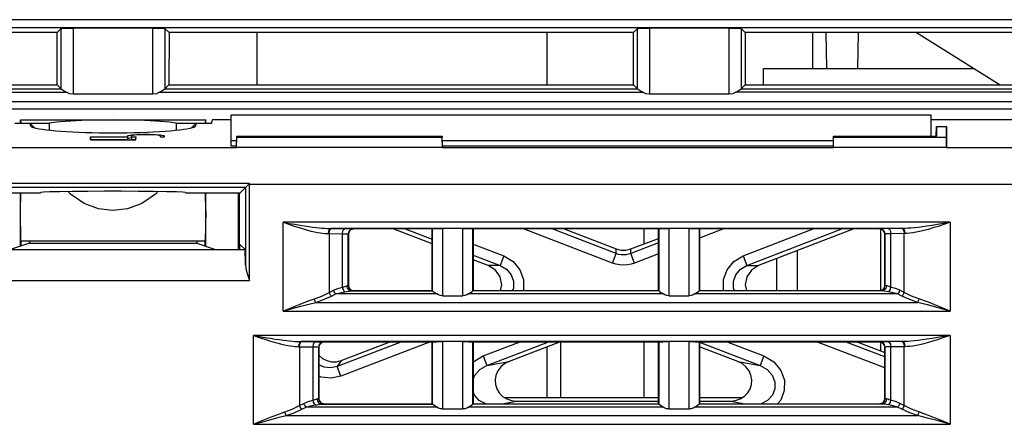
# Model space of a CAD drawing. Header units: millimetres. Extents: x 0 to 700, y 0 to 600.
# Tile 10 of 65: x 332 to 380, y 108 to 128. Entities that reach past the tile are written whole.
import ezdxf

# ---------------------------------------------------------------- set-up
doc = ezdxf.new("R2010")
doc.units = ezdxf.units.MM
doc.header["$LTSCALE"] = 39.111111
doc.layers.get('0').update_dxf_attribs({"linetype": 'CONTINUOUS'})

msp = doc.modelspace()

# ---------------------------------------------------------------- linework, layer by layer
at = {"color": 7, "linetype": 'CONTINUOUS'}
for p, q in [((387.77, 127.813), (285.539, 127.813)), ((385.215, 127.414), (288.093, 127.414)), ((333.935, 127.186), (334.115, 127.366)), ((334.115, 127.366), (334.172, 127.381)), ((334.115, 127.366), (334.115, 124.461)), ((334.172, 127.381), (334.305, 127.394)), ((334.305, 127.394), (334.496, 127.402)), ((334.496, 127.402), (334.714, 127.405)), ((338.595, 127.405), (334.714, 127.405)), ((334.714, 127.405), (334.714, 124.19)), ((338.595, 127.405), (338.813, 127.402)), ((338.595, 124.19), (338.595, 127.405)), ((338.813, 127.402), (339.003, 127.394)), ((339.003, 127.394), (339.136, 127.381)), ((339.136, 127.381), (339.193, 127.366)), ((339.373, 127.186), (339.193, 127.366)), ((339.193, 124.461), (339.193, 127.366)), ((361.935, 127.186), (362.115, 127.366)), ((362.115, 127.366), (362.172, 127.381)), ((362.115, 127.366), (362.115, 124.461)), ((362.172, 127.381), (362.305, 127.394)), ((362.305, 127.394), (362.496, 127.402)), ((362.496, 127.402), (362.714, 127.405)), ((366.595, 127.405), (362.714, 127.405)), ((362.714, 127.405), (362.714, 124.19)), ((366.595, 127.405), (366.813, 127.402)), ((366.595, 124.19), (366.595, 127.405)), ((366.813, 127.402), (367.003, 127.394)), ((367.003, 127.394), (367.136, 127.381)), ((367.136, 127.381), (367.193, 127.366)), ((367.373, 127.186), (367.193, 127.366)), ((367.193, 124.461), (367.193, 127.366)), ((333.935, 127.186), (311.373, 127.186)), ((333.938, 124.638), (333.935, 127.186)), ((339.373, 127.186), (339.37, 124.638)), ((361.935, 127.186), (339.373, 127.186)), ((343.654, 124.638), (343.654, 127.186)), ((357.754, 124.638), (357.754, 127.186)), ((361.938, 124.638), (361.935, 127.186)), ((367.373, 127.186), (367.37, 124.638)), ((384.736, 127.186), (367.373, 127.186)), ((370.654, 125.44), (370.654, 127.186)), ((371.337, 125.44), (371.307, 127.186)), ((372.849, 125.44), (372.879, 127.186)), ((375.686, 127.186), (379.764, 124.638)), ((368.254, 125.44), (378.48, 125.44)), ((368.254, 124.638), (368.254, 125.44)), ((311.181, 124.455), (334.127, 124.455)), ((311.37, 124.638), (333.938, 124.638)), ((333.938, 124.638), (334.115, 124.461)), ((334.12, 124.458), (334.115, 124.461)), ((334.127, 124.455), (334.12, 124.458)), ((334.127, 124.455), (334.185, 124.423)), ((334.185, 124.423), (334.281, 124.357)), ((339.027, 124.357), (339.123, 124.422)), ((339.123, 124.422), (339.181, 124.455)), ((339.189, 124.458), (339.181, 124.455)), ((339.181, 124.455), (362.127, 124.455)), ((339.193, 124.461), (339.189, 124.458)), ((339.37, 124.638), (339.193, 124.461)), ((339.37, 124.638), (361.938, 124.638)), ((361.938, 124.638), (362.115, 124.461)), ((362.12, 124.458), (362.115, 124.461)), ((362.127, 124.455), (362.12, 124.458)), ((362.127, 124.455), (362.185, 124.423)), ((362.185, 124.423), (362.281, 124.357)), ((367.027, 124.357), (367.123, 124.422)), ((367.123, 124.422), (367.181, 124.455)), ((367.189, 124.458), (367.181, 124.455)), ((367.181, 124.455), (384.921, 124.455)), ((367.193, 124.461), (367.189, 124.458)), ((367.37, 124.638), (367.193, 124.461)), ((367.37, 124.638), (384.739, 124.638)), ((310.913, 124.281), (334.395, 124.281)), ((334.281, 124.357), (334.395, 124.281)), ((334.542, 124.215), (334.395, 124.281)), ((334.714, 124.19), (334.542, 124.215)), ((338.595, 124.19), (334.714, 124.19)), ((338.766, 124.215), (338.595, 124.19)), ((338.913, 124.281), (338.766, 124.215)), ((338.913, 124.281), (339.027, 124.357)), ((338.913, 124.281), (362.395, 124.281)), ((362.281, 124.357), (362.395, 124.281)), ((362.542, 124.215), (362.395, 124.281)), ((362.714, 124.19), (362.542, 124.215)), ((366.595, 124.19), (362.714, 124.19)), ((366.766, 124.215), (366.595, 124.19)), ((366.913, 124.281), (366.766, 124.215)), ((366.913, 124.281), (367.027, 124.357)), ((385.12, 124.281), (366.913, 124.281)), ((285.539, 123.483), (387.77, 123.483)), ((286.999, 123.836), (386.309, 123.836)), ((376.398, 123.168), (342.398, 123.168)), ((342.398, 121.667), (342.398, 123.168)), ((376.398, 122.146), (376.398, 123.168)), ((332.628, 122.771), (331.876, 122.771)), ((332.154, 122.94), (341.154, 122.94)), ((332.154, 122.94), (332.165, 122.889)), ((332.154, 122.771), (332.154, 122.94)), ((332.165, 122.889), (332.176, 122.838)), ((332.176, 122.838), (332.186, 122.786)), ((332.186, 122.786), (333.567, 122.786)), ((332.628, 122.771), (332.861, 122.538)), ((332.646, 122.682), (332.628, 122.771)), ((332.655, 122.637), (332.646, 122.682)), ((332.669, 122.617), (332.655, 122.637)), ((332.68, 122.607), (332.669, 122.617)), ((332.733, 122.578), (332.68, 122.607)), ((332.815, 122.549), (332.733, 122.578)), ((332.926, 122.521), (332.815, 122.549)), ((333.065, 122.493), (332.926, 122.521)), ((333.228, 122.467), (333.065, 122.493)), ((333.912, 122.83), (333.567, 122.786)), ((333.567, 122.425), (333.567, 122.786)), ((334.346, 122.868), (333.912, 122.83)), ((334.854, 122.899), (334.346, 122.868)), ((335.42, 122.921), (334.854, 122.899)), ((336.027, 122.935), (335.42, 122.921)), ((336.654, 122.94), (336.027, 122.935)), ((337.281, 122.935), (336.654, 122.94)), ((337.887, 122.921), (337.281, 122.935)), ((338.454, 122.899), (337.887, 122.921)), ((338.962, 122.868), (338.454, 122.899)), ((339.396, 122.83), (338.962, 122.868)), ((339.741, 122.786), (339.396, 122.83)), ((339.741, 122.786), (341.122, 122.786)), ((339.741, 122.425), (339.741, 122.786)), ((340.243, 122.493), (340.08, 122.467)), ((340.382, 122.521), (340.243, 122.493)), ((340.493, 122.549), (340.382, 122.521)), ((340.68, 122.771), (340.447, 122.538)), ((340.575, 122.578), (340.493, 122.549)), ((340.628, 122.607), (340.575, 122.578)), ((340.639, 122.617), (340.628, 122.607)), ((340.653, 122.637), (340.639, 122.617)), ((340.68, 122.771), (340.653, 122.637)), ((341.432, 122.771), (340.68, 122.771)), ((341.133, 122.838), (341.122, 122.786)), ((341.143, 122.889), (341.133, 122.838)), ((341.154, 122.94), (341.143, 122.889)), ((341.154, 122.771), (341.154, 122.94)), ((341.445, 122.827), (341.432, 122.771)), ((341.457, 122.882), (341.445, 122.827)), ((341.47, 122.937), (341.457, 122.882)), ((342.398, 122.937), (341.47, 122.937)), ((380.919, 122.937), (376.398, 122.937)), ((376.654, 122.146), (376.662, 122.62)), ((376.662, 122.62), (376.661, 122.146)), ((376.662, 122.62), (377.146, 122.62)), ((377.155, 122.122), (377.146, 122.62)), ((377.146, 122.62), (377.147, 122.098)), ((333.418, 122.442), (333.228, 122.467)), ((333.63, 122.418), (333.418, 122.442)), ((333.865, 122.396), (333.63, 122.418)), ((334.123, 122.376), (333.865, 122.396)), ((334.398, 122.358), (334.123, 122.376)), ((334.688, 122.341), (334.398, 122.358)), ((334.992, 122.328), (334.688, 122.341)), ((335.308, 122.316), (334.992, 122.328)), ((335.637, 122.307), (335.308, 122.316)), ((335.555, 122.113), (337.355, 122.113)), ((335.555, 122.113), (335.557, 121.972)), ((335.555, 121.964), (335.555, 122.113)), ((335.975, 122.3), (335.637, 122.307)), ((336.313, 122.296), (335.975, 122.3)), ((336.654, 122.295), (336.313, 122.296)), ((336.995, 122.296), (336.654, 122.295)), ((337.333, 122.3), (336.995, 122.296)), ((337.671, 122.307), (337.333, 122.3)), ((337.355, 122.159), (337.409, 122.187)), ((337.355, 122.159), (337.357, 122.016)), ((337.355, 122.113), (337.355, 122.159)), ((337.355, 122.113), (337.357, 121.972)), ((337.402, 122.04), (337.357, 122.016)), ((337.53, 122.062), (337.402, 122.04)), ((337.409, 122.187), (337.566, 122.212)), ((337.552, 122.064), (337.53, 122.062)), ((337.553, 122.113), (337.551, 121.972)), ((337.596, 122.181), (337.553, 122.159)), ((337.553, 122.113), (337.553, 122.159)), ((337.553, 122.113), (337.753, 122.113)), ((337.566, 122.212), (337.803, 122.23)), ((337.718, 122.2), (337.596, 122.181)), ((338, 122.316), (337.671, 122.307)), ((337.903, 122.214), (337.718, 122.2)), ((337.753, 122.113), (337.751, 121.972)), ((337.753, 121.964), (337.753, 122.113)), ((337.803, 122.23), (338.1, 122.24)), ((338.134, 122.222), (337.903, 122.214)), ((338.316, 122.328), (338, 122.316)), ((338.1, 122.24), (338.408, 122.24)), ((338.374, 122.222), (338.134, 122.222)), ((338.62, 122.341), (338.316, 122.328)), ((338.605, 122.214), (338.374, 122.222)), ((338.408, 122.24), (338.705, 122.23)), ((338.79, 122.2), (338.605, 122.214)), ((338.91, 122.358), (338.62, 122.341)), ((338.705, 122.23), (338.942, 122.212)), ((338.912, 122.181), (338.79, 122.2)), ((339.185, 122.376), (338.91, 122.358)), ((338.955, 122.159), (338.912, 122.181)), ((338.942, 122.212), (339.099, 122.187)), ((338.955, 122.113), (338.955, 122.159)), ((338.955, 122.113), (339.153, 122.113)), ((339.099, 122.187), (339.153, 122.159)), ((339.153, 122.113), (339.153, 122.159)), ((339.443, 122.396), (339.185, 122.376)), ((339.678, 122.418), (339.443, 122.396)), ((339.891, 122.442), (339.678, 122.418)), ((340.08, 122.467), (339.891, 122.442)), ((342.652, 121.648), (342.661, 122.146)), ((342.652, 121.599), (342.661, 122.098)), ((342.661, 122.146), (352.647, 122.146)), ((342.661, 122.146), (342.661, 122.098)), ((342.661, 122.098), (352.647, 122.098)), ((352.656, 121.648), (352.647, 122.146)), ((352.647, 122.146), (352.647, 122.098)), ((352.656, 121.599), (352.647, 122.098)), ((371.652, 121.648), (371.661, 122.146)), ((371.652, 121.599), (371.661, 122.098)), ((371.661, 122.146), (376.661, 122.146)), ((371.661, 122.146), (371.661, 122.098)), ((371.661, 122.098), (377.147, 122.098)), ((377.156, 121.599), (377.147, 122.098)), ((377.155, 122.122), (377.156, 121.599)), ((294.63, 121.601), (342.652, 121.601)), ((335.555, 121.964), (337.753, 121.964)), ((337.357, 121.972), (335.557, 121.972)), ((337.751, 121.972), (337.551, 121.972)), ((342.657, 121.916), (342.398, 121.916)), ((342.652, 121.667), (342.398, 121.667)), ((342.652, 121.599), (342.652, 121.648)), ((352.656, 121.599), (342.652, 121.599)), ((371.657, 121.916), (352.651, 121.916)), ((371.652, 121.667), (352.656, 121.667)), ((352.656, 121.648), (352.656, 121.599)), ((352.656, 121.601), (371.652, 121.601)), ((371.652, 121.599), (371.652, 121.648)), ((377.156, 121.599), (371.652, 121.599)), ((377.156, 121.601), (381.178, 121.601)), ((343.289, 119.853), (330.019, 119.853)), ((343.089, 119.648), (330.219, 119.648)), ((343.089, 119.648), (342.804, 119.364)), ((343.185, 119.745), (343.089, 119.648)), ((343.089, 119.648), (343.089, 115.874)), ((343.248, 119.809), (343.185, 119.745)), ((343.248, 119.809), (343.289, 119.853)), ((343.248, 119.809), (381.206, 119.809)), ((343.289, 115.132), (343.289, 119.853)), ((330.469, 119.399), (333.127, 119.399)), ((332.154, 116.795), (332.154, 119.399)), ((332.154, 118.529), (332.167, 119.399)), ((333.127, 119.399), (333.155, 119.426)), ((333.155, 119.426), (333.269, 119.44)), ((333.269, 119.44), (333.575, 119.454)), ((333.575, 119.454), (334.056, 119.466)), ((334.056, 119.466), (334.685, 119.475)), ((334.589, 119.332), (334.462, 119.472)), ((335.247, 118.881), (334.589, 119.332)), ((334.685, 119.475), (335.426, 119.482)), ((335.426, 119.482), (336.237, 119.485)), ((336.237, 119.485), (337.071, 119.485)), ((337.071, 119.485), (337.882, 119.482)), ((337.882, 119.482), (338.623, 119.475)), ((338.715, 119.329), (338.054, 118.878)), ((338.623, 119.475), (339.252, 119.466)), ((338.846, 119.472), (338.715, 119.329)), ((339.252, 119.466), (339.733, 119.454)), ((339.733, 119.454), (340.04, 119.44)), ((340.04, 119.44), (340.154, 119.426)), ((340.154, 119.426), (340.181, 119.399)), ((340.181, 119.399), (342.839, 119.399)), ((341.154, 118.529), (341.141, 119.399)), ((341.154, 116.795), (341.154, 119.399)), ((342.754, 116.636), (342.754, 119.399)), ((342.804, 116.894), (342.804, 119.364)), ((342.81, 119.364), (342.81, 119.398)), ((335.945, 118.616), (335.247, 118.881)), ((338.054, 118.878), (337.352, 118.613)), ((332.176, 117.04), (332.154, 118.529)), ((336.647, 118.529), (335.945, 118.616)), ((337.352, 118.613), (336.647, 118.529)), ((341.154, 118.529), (341.132, 117.04)), ((377.334, 117.964), (344.912, 117.964)), ((344.912, 117.964), (345.214, 117.911)), ((344.912, 117.964), (345.2, 117.867)), ((344.912, 113.641), (344.912, 117.964)), ((345.2, 117.867), (345.461, 117.78)), ((345.214, 117.911), (345.489, 117.864)), ((345.461, 117.78), (345.699, 117.704)), ((345.489, 117.864), (345.738, 117.822)), ((345.699, 117.704), (345.913, 117.639)), ((345.738, 117.822), (345.963, 117.787)), ((345.963, 117.787), (346.168, 117.757)), ((346.168, 117.757), (346.352, 117.732)), ((346.352, 117.732), (346.519, 117.712)), ((346.519, 117.712), (346.67, 117.696)), ((346.67, 117.696), (346.806, 117.684)), ((375.588, 117.697), (375.422, 117.683)), ((375.772, 117.717), (375.588, 117.697)), ((375.977, 117.743), (375.772, 117.717)), ((376.202, 117.775), (375.977, 117.743)), ((376.446, 117.812), (376.202, 117.775)), ((376.713, 117.856), (376.446, 117.812)), ((376.742, 117.766), (376.488, 117.686)), ((377.007, 117.907), (376.713, 117.856)), ((377.023, 117.859), (376.742, 117.766)), ((377.334, 117.964), (377.007, 117.907)), ((377.334, 117.964), (377.023, 117.859)), ((377.334, 117.964), (377.334, 113.641)), ((345.913, 117.639), (346.108, 117.584)), ((346.108, 117.584), (346.284, 117.539)), ((346.284, 117.539), (346.443, 117.502)), ((346.443, 117.502), (346.586, 117.473)), ((346.586, 117.473), (346.715, 117.451)), ((346.715, 117.451), (346.832, 117.434)), ((346.806, 117.684), (346.928, 117.675)), ((346.832, 117.434), (346.938, 117.423)), ((346.928, 117.675), (347.039, 117.669)), ((346.938, 117.423), (347.033, 117.417)), ((347.033, 117.417), (347.122, 117.414)), ((347.039, 117.669), (347.14, 117.666)), ((347.122, 117.414), (347.137, 117.538)), ((347.122, 117.414), (347.809, 117.408)), ((347.137, 117.538), (347.177, 117.629)), ((347.14, 117.666), (347.232, 117.664)), ((347.148, 117.414), (347.164, 117.538)), ((347.148, 117.414), (347.148, 114.548)), ((347.164, 117.538), (347.205, 117.629)), ((347.177, 117.629), (347.232, 117.664)), ((347.205, 117.629), (347.26, 117.664)), ((375.014, 117.664), (347.232, 117.664)), ((347.232, 117.664), (347.921, 117.658)), ((347.809, 117.408), (347.825, 117.532)), ((347.809, 117.408), (347.921, 117.406)), ((347.809, 114.81), (347.809, 117.408)), ((347.825, 117.532), (347.865, 117.623)), ((347.865, 117.623), (347.921, 117.658)), ((347.921, 117.658), (348.09, 117.656)), ((347.921, 117.406), (348.008, 117.404)), ((348.008, 117.404), (348.064, 117.4)), ((348.064, 117.4), (348.085, 117.397)), ((348.085, 117.397), (348.119, 117.522)), ((348.085, 117.397), (348.092, 117.39)), ((348.085, 114.883), (348.085, 117.397)), ((348.09, 117.656), (348.22, 117.654)), ((348.111, 117.485), (348.092, 117.39)), ((348.092, 117.39), (348.092, 114.89)), ((348.165, 117.566), (348.111, 117.485)), ((348.119, 117.522), (348.21, 117.613)), ((348.247, 117.621), (348.165, 117.566)), ((348.21, 117.613), (348.335, 117.647)), ((348.22, 117.654), (348.304, 117.65)), ((348.342, 117.64), (348.247, 117.621)), ((348.304, 117.65), (348.335, 117.647)), ((348.335, 117.647), (348.342, 117.64)), ((352.154, 117.64), (348.342, 117.64)), ((352.154, 116.911), (350.259, 117.64)), ((350.842, 117.64), (352.154, 117.135)), ((352.154, 117.64), (352.166, 117.652)), ((352.154, 114.64), (352.154, 117.64)), ((352.166, 117.652), (352.193, 117.655)), ((352.166, 117.652), (352.166, 114.627)), ((352.193, 117.655), (352.265, 117.657)), ((352.265, 117.657), (352.375, 117.659)), ((352.375, 117.659), (352.513, 117.66)), ((352.513, 117.66), (352.666, 117.661)), ((353.642, 117.661), (352.666, 117.661)), ((352.666, 117.661), (352.666, 114.39)), ((353.642, 117.661), (353.795, 117.66)), ((353.642, 114.39), (353.642, 117.661)), ((353.795, 117.66), (353.933, 117.659)), ((353.933, 117.659), (354.043, 117.657)), ((354.043, 117.657), (354.115, 117.655)), ((354.115, 117.655), (354.142, 117.652)), ((354.154, 117.64), (354.142, 117.652)), ((354.142, 114.627), (354.142, 117.652)), ((363.154, 117.64), (354.154, 117.64)), ((354.154, 117.64), (354.154, 114.64)), ((360.916, 115.976), (356.594, 117.64)), ((361.095, 116.441), (357.982, 117.64)), ((358.565, 117.64), (361.095, 116.665)), ((362.454, 116.912), (362.454, 117.64)), ((363.154, 117.64), (363.166, 117.652)), ((363.154, 114.64), (363.154, 117.64)), ((363.166, 117.652), (363.193, 117.655)), ((363.166, 117.652), (363.166, 114.627)), ((363.193, 117.655), (363.265, 117.657)), ((363.265, 117.657), (363.375, 117.659)), ((363.375, 117.659), (363.513, 117.66)), ((363.513, 117.66), (363.666, 117.661)), ((364.642, 117.661), (363.666, 117.661)), ((363.666, 117.661), (363.666, 114.39)), ((364.642, 117.661), (364.795, 117.66)), ((364.642, 114.39), (364.642, 117.661)), ((364.795, 117.66), (364.933, 117.659)), ((364.933, 117.659), (365.043, 117.657)), ((365.043, 117.657), (365.115, 117.655)), ((365.115, 117.655), (365.142, 117.652)), ((365.154, 117.64), (365.142, 117.652)), ((365.142, 114.627), (365.142, 117.652)), ((373.904, 117.64), (365.154, 117.64)), ((365.154, 117.64), (365.154, 114.64)), ((366.314, 117.64), (365.154, 117.193)), ((367.263, 116.326), (370.677, 117.64)), ((367.442, 115.86), (372.066, 117.64)), ((372.649, 117.64), (368.02, 115.86)), ((373.911, 117.647), (373.904, 117.64)), ((373.999, 117.621), (373.904, 117.64)), ((373.942, 117.65), (373.911, 117.647)), ((373.911, 117.647), (374.036, 117.613)), ((374.026, 117.654), (373.942, 117.65)), ((373.954, 114.65), (373.954, 117.63)), ((374.08, 117.567), (373.999, 117.621)), ((374.157, 117.656), (374.026, 117.654)), ((374.036, 117.613), (374.128, 117.522)), ((374.135, 117.485), (374.08, 117.567)), ((374.128, 117.522), (374.161, 117.397)), ((374.154, 117.39), (374.135, 117.485)), ((374.161, 117.397), (374.154, 117.39)), ((374.154, 114.89), (374.154, 117.39)), ((374.326, 117.658), (374.157, 117.656)), ((374.182, 117.4), (374.161, 117.397)), ((374.161, 117.397), (374.161, 114.883)), ((374.238, 117.404), (374.182, 117.4)), ((374.325, 117.406), (374.238, 117.404)), ((374.437, 117.408), (374.325, 117.406)), ((375.014, 117.664), (374.326, 117.658)), ((374.326, 117.658), (374.381, 117.623)), ((374.381, 117.623), (374.422, 117.532)), ((374.422, 117.532), (374.437, 117.408)), ((375.125, 117.414), (374.437, 117.408)), ((374.437, 117.408), (374.437, 114.81)), ((374.987, 117.664), (375.042, 117.629)), ((375.138, 117.667), (375.014, 117.664)), ((375.014, 117.664), (375.069, 117.629)), ((375.042, 117.629), (375.083, 117.538)), ((375.069, 117.629), (375.11, 117.538)), ((375.083, 117.538), (375.098, 117.414)), ((375.098, 114.548), (375.098, 117.414)), ((375.11, 117.538), (375.125, 117.414)), ((375.242, 117.418), (375.125, 117.414)), ((375.273, 117.673), (375.138, 117.667)), ((375.371, 117.429), (375.242, 117.418)), ((375.422, 117.683), (375.273, 117.673)), ((375.513, 117.448), (375.371, 117.429)), ((375.671, 117.475), (375.513, 117.448)), ((375.847, 117.511), (375.671, 117.475)), ((376.041, 117.559), (375.847, 117.511)), ((376.256, 117.617), (376.041, 117.559)), ((376.488, 117.686), (376.256, 117.617)), ((332.589, 116.94), (331.677, 116.636)), ((341.132, 117.04), (332.176, 117.04)), ((332.189, 116.806), (332.189, 117.04)), ((332.589, 117.04), (332.589, 116.94)), ((332.589, 116.94), (340.719, 116.94)), ((340.719, 117.04), (340.719, 116.94)), ((340.719, 116.94), (341.631, 116.636)), ((341.119, 117.04), (341.119, 116.806)), ((343.067, 116.632), (342.804, 116.894)), ((342.814, 116.636), (342.814, 116.894)), ((354.154, 116.899), (355.644, 116.326)), ((361.812, 116.665), (363.154, 117.182)), ((363.154, 116.958), (361.812, 116.441)), ((330.241, 116.632), (343.067, 116.632)), ((341.631, 116.636), (343.063, 116.636)), ((343.073, 116.575), (343.067, 116.632)), ((343.08, 116.422), (343.073, 116.575)), ((343.085, 116.184), (343.08, 116.422)), ((354.154, 116.365), (355.465, 115.86)), ((355.644, 116.326), (355.465, 115.86)), ((355.644, 116.326), (356.097, 116.054)), ((360.916, 115.976), (361.095, 116.441)), ((361.095, 116.665), (361.332, 116.605)), ((361.095, 116.441), (361.095, 116.665)), ((361.212, 116.404), (361.095, 116.441)), ((361.335, 116.382), (361.212, 116.404)), ((361.332, 116.605), (361.576, 116.605)), ((361.461, 116.375), (361.335, 116.382)), ((361.585, 116.383), (361.461, 116.375)), ((361.576, 116.605), (361.812, 116.665)), ((361.703, 116.406), (361.585, 116.383)), ((361.812, 116.441), (361.703, 116.406)), ((361.812, 116.441), (361.812, 116.665)), ((361.991, 115.976), (361.812, 116.441)), ((363.154, 116.423), (361.991, 115.976)), ((366.813, 116.056), (367.263, 116.326)), ((367.263, 116.326), (367.442, 115.86)), ((369.904, 114.64), (369.904, 116.585)), ((343.089, 115.874), (343.085, 116.184)), ((343.089, 115.874), (343.125, 115.633)), ((354.888, 115.86), (354.154, 116.142)), ((355.465, 115.86), (354.888, 115.86)), ((355.231, 115.643), (354.888, 115.86)), ((355.465, 115.86), (355.772, 115.679)), ((356.097, 116.054), (356.424, 115.655)), ((361.091, 115.921), (360.916, 115.976)), ((361.276, 115.887), (361.091, 115.921)), ((361.465, 115.876), (361.276, 115.887)), ((361.651, 115.889), (361.465, 115.876)), ((361.828, 115.924), (361.651, 115.889)), ((361.991, 115.976), (361.828, 115.924)), ((366.486, 115.659), (366.813, 116.056)), ((367.137, 115.68), (367.442, 115.86)), ((367.442, 115.86), (368.02, 115.86)), ((368.02, 115.86), (367.677, 115.643)), ((368.904, 114.64), (368.904, 116.2)), ((343.125, 115.633), (343.199, 115.384)), ((343.199, 115.384), (343.289, 115.132)), ((355.458, 115.315), (355.231, 115.643)), ((355.538, 114.928), (355.458, 115.315)), ((355.772, 115.679), (355.994, 115.413)), ((355.994, 115.413), (356.109, 115.096)), ((356.424, 115.655), (356.593, 115.178)), ((366.315, 115.183), (366.486, 115.659)), ((366.799, 115.098), (366.915, 115.416)), ((366.915, 115.416), (367.137, 115.68)), ((367.45, 115.316), (367.37, 114.929)), ((367.677, 115.643), (367.45, 115.316)), ((330.019, 115.132), (343.289, 115.132)), ((347.809, 114.81), (347.866, 114.83)), ((347.866, 114.83), (347.917, 114.849)), ((347.917, 114.849), (347.959, 114.864)), ((347.959, 114.864), (347.992, 114.873)), ((347.992, 114.873), (348.019, 114.876)), ((348.019, 114.876), (348.067, 114.879)), ((348.048, 114.752), (348.019, 114.876)), ((348.067, 114.879), (348.085, 114.883)), ((348.085, 114.883), (348.092, 114.89)), ((348.119, 114.758), (348.085, 114.883)), ((348.092, 114.89), (348.111, 114.794)), ((355.48, 114.64), (355.538, 114.928)), ((356.109, 115.096), (356.109, 114.76)), ((356.593, 115.178), (356.592, 114.675)), ((366.314, 114.68), (366.315, 115.183)), ((366.798, 114.763), (366.799, 115.098)), ((367.37, 114.929), (367.428, 114.64)), ((374.161, 114.883), (374.128, 114.758)), ((374.135, 114.795), (374.154, 114.89)), ((374.161, 114.883), (374.154, 114.89)), ((374.179, 114.879), (374.161, 114.883)), ((374.228, 114.876), (374.179, 114.879)), ((374.228, 114.876), (374.198, 114.752)), ((374.264, 114.871), (374.228, 114.876)), ((374.31, 114.856), (374.264, 114.871)), ((374.368, 114.835), (374.31, 114.856)), ((374.437, 114.81), (374.368, 114.835)), ((346.434, 114.242), (346.792, 114.379)), ((346.792, 114.379), (347.148, 114.548)), ((346.886, 114.202), (347.26, 114.371)), ((347.148, 114.548), (347.367, 114.657)), ((347.18, 114.481), (347.148, 114.548)), ((347.218, 114.42), (347.18, 114.481)), ((347.26, 114.371), (347.218, 114.42)), ((347.26, 114.371), (347.478, 114.48)), ((347.367, 114.657), (347.576, 114.744)), ((347.398, 114.59), (347.367, 114.657)), ((347.436, 114.53), (347.398, 114.59)), ((347.478, 114.48), (347.436, 114.53)), ((347.478, 114.48), (347.688, 114.538)), ((352.38, 114.48), (347.478, 114.48)), ((347.576, 114.744), (347.809, 114.81)), ((347.688, 114.538), (347.921, 114.582)), ((347.835, 114.715), (347.809, 114.81)), ((347.874, 114.635), (347.835, 114.715)), ((347.921, 114.582), (347.874, 114.635)), ((347.921, 114.582), (348.007, 114.596)), ((348.007, 114.596), (348.082, 114.608)), ((348.127, 114.661), (348.048, 114.752)), ((348.082, 114.608), (348.145, 114.618)), ((348.111, 114.794), (348.166, 114.713)), ((348.21, 114.666), (348.119, 114.758)), ((348.235, 114.626), (348.127, 114.661)), ((348.145, 114.618), (348.195, 114.624)), ((348.166, 114.713), (348.248, 114.658)), ((348.195, 114.624), (348.235, 114.626)), ((348.335, 114.633), (348.21, 114.666)), ((348.235, 114.626), (348.308, 114.629)), ((348.235, 114.626), (352.171, 114.626)), ((348.248, 114.658), (348.342, 114.64)), ((348.308, 114.629), (348.335, 114.633)), ((348.335, 114.633), (348.342, 114.64)), ((348.342, 114.64), (352.154, 114.64)), ((352.154, 114.64), (352.166, 114.627)), ((352.168, 114.627), (352.166, 114.627)), ((352.171, 114.626), (352.168, 114.627)), ((352.171, 114.626), (352.21, 114.604)), ((352.21, 114.604), (352.287, 114.548)), ((352.287, 114.548), (352.38, 114.48)), ((352.464, 114.433), (352.38, 114.48)), ((352.561, 114.401), (352.464, 114.433)), ((352.666, 114.39), (352.561, 114.401)), ((352.666, 114.39), (353.642, 114.39)), ((353.747, 114.401), (353.642, 114.39)), ((353.845, 114.433), (353.747, 114.401)), ((353.928, 114.48), (353.845, 114.433)), ((353.928, 114.48), (354.021, 114.547)), ((363.38, 114.48), (353.928, 114.48)), ((354.021, 114.547), (354.098, 114.604)), ((354.098, 114.604), (354.138, 114.626)), ((354.14, 114.627), (354.138, 114.626)), ((363.171, 114.626), (354.138, 114.626)), ((354.142, 114.627), (354.14, 114.627)), ((354.154, 114.64), (354.142, 114.627)), ((354.154, 114.64), (363.154, 114.64)), ((356.109, 114.76), (356.065, 114.64)), ((356.592, 114.675), (356.58, 114.64)), ((363.154, 114.64), (363.166, 114.627)), ((363.168, 114.627), (363.166, 114.627)), ((363.171, 114.626), (363.168, 114.627)), ((363.171, 114.626), (363.21, 114.604)), ((363.21, 114.604), (363.287, 114.548)), ((363.287, 114.548), (363.38, 114.48)), ((363.464, 114.433), (363.38, 114.48)), ((363.561, 114.401), (363.464, 114.433)), ((363.666, 114.39), (363.561, 114.401)), ((363.666, 114.39), (364.642, 114.39)), ((364.747, 114.401), (364.642, 114.39)), ((364.845, 114.433), (364.747, 114.401)), ((364.928, 114.48), (364.845, 114.433)), ((364.928, 114.48), (365.021, 114.547)), ((374.768, 114.48), (364.928, 114.48)), ((365.021, 114.547), (365.098, 114.604)), ((365.098, 114.604), (365.138, 114.626)), ((365.14, 114.627), (365.138, 114.626)), ((374.011, 114.626), (365.138, 114.626)), ((365.142, 114.627), (365.14, 114.627)), ((365.154, 114.64), (365.142, 114.627)), ((365.154, 114.64), (373.904, 114.64)), ((366.329, 114.64), (366.314, 114.68)), ((366.843, 114.64), (366.798, 114.763)), ((373.904, 114.64), (373.999, 114.659)), ((373.911, 114.633), (373.904, 114.64)), ((374.036, 114.666), (373.911, 114.633)), ((373.938, 114.629), (373.911, 114.633)), ((374.011, 114.626), (373.938, 114.629)), ((373.999, 114.659), (374.081, 114.713)), ((374.119, 114.661), (374.011, 114.626)), ((374.065, 114.623), (374.011, 114.626)), ((374.128, 114.758), (374.036, 114.666)), ((374.134, 114.613), (374.065, 114.623)), ((374.081, 114.713), (374.135, 114.795)), ((374.198, 114.752), (374.119, 114.661)), ((374.221, 114.599), (374.134, 114.613)), ((374.326, 114.582), (374.221, 114.599)), ((374.372, 114.635), (374.326, 114.582)), ((374.558, 114.538), (374.326, 114.582)), ((374.412, 114.715), (374.372, 114.635)), ((374.437, 114.81), (374.412, 114.715)), ((374.67, 114.744), (374.437, 114.81)), ((374.768, 114.48), (374.558, 114.538)), ((374.88, 114.657), (374.67, 114.744)), ((374.81, 114.53), (374.768, 114.48)), ((374.987, 114.371), (374.768, 114.48)), ((374.848, 114.59), (374.81, 114.53)), ((374.88, 114.657), (374.848, 114.59)), ((375.098, 114.548), (374.88, 114.657)), ((375.029, 114.42), (374.987, 114.371)), ((375.361, 114.202), (374.987, 114.371)), ((375.067, 114.481), (375.029, 114.42)), ((375.098, 114.548), (375.067, 114.481)), ((375.455, 114.378), (375.098, 114.548)), ((375.813, 114.242), (375.455, 114.378)), ((345.344, 113.823), (345.738, 113.984)), ((345.365, 113.769), (345.78, 113.883)), ((345.738, 113.984), (346.1, 114.124)), ((345.78, 113.883), (346.16, 113.982)), ((346.1, 114.124), (346.434, 114.242)), ((346.16, 113.982), (346.51, 114.065)), ((346.455, 114.177), (346.434, 114.242)), ((346.481, 114.116), (346.455, 114.177)), ((346.51, 114.065), (346.481, 114.116)), ((346.51, 114.065), (346.886, 114.202)), ((346.51, 114.065), (375.737, 114.065)), ((375.737, 114.065), (375.361, 114.202)), ((375.765, 114.116), (375.737, 114.065)), ((376.221, 113.948), (375.737, 114.065)), ((375.791, 114.177), (375.765, 114.116)), ((375.813, 114.242), (375.791, 114.177)), ((376.274, 114.076), (375.813, 114.242)), ((376.752, 113.805), (376.221, 113.948)), ((376.779, 113.874), (376.274, 114.076)), ((377.334, 113.641), (376.779, 113.874)), ((344.912, 113.641), (345.344, 113.823)), ((344.912, 113.641), (345.365, 113.769)), ((344.912, 113.641), (377.334, 113.641)), ((377.334, 113.641), (376.752, 113.805)), ((377.334, 112.464), (343.474, 112.464)), ((343.474, 112.464), (343.776, 112.411)), ((343.474, 112.464), (343.761, 112.367)), ((343.474, 108.141), (343.474, 112.464)), ((377.334, 112.464), (377.007, 112.407)), ((377.334, 112.464), (377.023, 112.359)), ((377.334, 112.464), (377.334, 108.141)), ((343.761, 112.367), (344.023, 112.28)), ((343.776, 112.411), (344.05, 112.364)), ((344.023, 112.28), (344.26, 112.204)), ((344.05, 112.364), (344.299, 112.322)), ((344.26, 112.204), (344.475, 112.139)), ((344.299, 112.322), (344.525, 112.287)), ((344.475, 112.139), (344.669, 112.084)), ((344.525, 112.287), (344.729, 112.257)), ((344.669, 112.084), (344.845, 112.039)), ((344.729, 112.257), (344.914, 112.232)), ((344.845, 112.039), (345.004, 112.002)), ((344.914, 112.232), (345.081, 112.212)), ((345.004, 112.002), (345.148, 111.973)), ((345.081, 112.212), (345.232, 112.196)), ((345.148, 111.973), (345.277, 111.951)), ((345.232, 112.196), (345.367, 112.184)), ((345.277, 111.951), (345.394, 111.934)), ((345.367, 112.184), (345.49, 112.175)), ((345.49, 112.175), (345.601, 112.169)), ((345.601, 112.169), (345.701, 112.166)), ((345.683, 111.914), (345.699, 112.038)), ((345.699, 112.038), (345.739, 112.129)), ((345.701, 112.166), (345.794, 112.164)), ((345.71, 111.914), (345.725, 112.038)), ((345.725, 112.038), (345.766, 112.129)), ((345.739, 112.129), (345.794, 112.164)), ((345.766, 112.129), (345.822, 112.164)), ((375.014, 112.164), (345.794, 112.164)), ((345.794, 112.164), (346.483, 112.158)), ((346.371, 111.908), (346.386, 112.032)), ((346.386, 112.032), (346.427, 112.123)), ((346.427, 112.123), (346.483, 112.158)), ((346.483, 112.158), (346.651, 112.156)), ((346.647, 111.897), (346.681, 112.022)), ((346.651, 112.156), (346.782, 112.154)), ((346.673, 111.985), (346.654, 111.89)), ((346.727, 112.066), (346.673, 111.985)), ((346.681, 112.022), (346.772, 112.113)), ((346.809, 112.121), (346.727, 112.066)), ((346.772, 112.113), (346.897, 112.147)), ((346.782, 112.154), (346.866, 112.15)), ((346.904, 112.14), (346.809, 112.121)), ((346.866, 112.15), (346.897, 112.147)), ((346.897, 112.147), (346.904, 112.14)), ((352.154, 112.14), (346.904, 112.14)), ((350.637, 112.14), (347.543, 110.948)), ((352.026, 112.14), (347.722, 110.483)), ((347.744, 111.242), (350.073, 112.14)), ((352.154, 112.14), (352.166, 112.152)), ((352.154, 109.14), (352.154, 112.14)), ((352.166, 112.152), (352.193, 112.155)), ((352.166, 112.152), (352.166, 109.127)), ((352.193, 112.155), (352.265, 112.157)), ((352.265, 112.157), (352.375, 112.159)), ((352.375, 112.159), (352.513, 112.16)), ((352.513, 112.16), (352.666, 112.161)), ((353.642, 112.161), (352.666, 112.161)), ((352.666, 112.161), (352.666, 108.89)), ((353.642, 112.161), (353.795, 112.16)), ((353.642, 108.89), (353.642, 112.161)), ((353.795, 112.16), (353.933, 112.159)), ((353.933, 112.159), (354.043, 112.157)), ((354.043, 112.157), (354.115, 112.155)), ((354.115, 112.155), (354.142, 112.152)), ((354.154, 112.14), (354.142, 112.152)), ((354.142, 109.127), (354.142, 112.152)), ((363.154, 112.14), (354.154, 112.14)), ((354.154, 112.14), (354.154, 109.14)), ((354.64, 111.466), (356.389, 112.14)), ((354.819, 111.001), (357.778, 112.14)), ((358.342, 112.14), (355.904, 111.202)), ((358.404, 109.44), (358.404, 112.14)), ((362.454, 109.44), (362.454, 112.14)), ((363.154, 112.14), (363.166, 112.152)), ((363.154, 109.14), (363.154, 112.14)), ((363.166, 112.152), (363.193, 112.155)), ((363.166, 112.152), (363.166, 109.127)), ((363.193, 112.155), (363.265, 112.157)), ((363.265, 112.157), (363.375, 112.159)), ((363.375, 112.159), (363.513, 112.16)), ((363.513, 112.16), (363.666, 112.161)), ((364.642, 112.161), (363.666, 112.161)), ((363.666, 112.161), (363.666, 108.89)), ((364.642, 112.161), (364.795, 112.16)), ((364.642, 108.89), (364.642, 112.161)), ((364.795, 112.16), (364.933, 112.159)), ((364.933, 112.159), (365.043, 112.157)), ((365.043, 112.157), (365.115, 112.155)), ((365.115, 112.155), (365.142, 112.152)), ((365.154, 112.14), (365.142, 112.152)), ((365.142, 109.127), (365.142, 112.152)), ((365.151, 112.132), (368.089, 111.001)), ((373.904, 112.14), (365.154, 112.14)), ((365.154, 112.14), (365.154, 109.14)), ((366.519, 112.14), (368.268, 111.466)), ((374.154, 110.88), (370.882, 112.14)), ((374.154, 111.415), (372.27, 112.14)), ((372.835, 112.14), (374.154, 111.631)), ((373.911, 112.147), (373.904, 112.14)), ((373.999, 112.121), (373.904, 112.14)), ((373.942, 112.15), (373.911, 112.147)), ((373.911, 112.147), (374.036, 112.113)), ((374.026, 112.154), (373.942, 112.15)), ((373.954, 111.708), (373.954, 112.13)), ((374.08, 112.067), (373.999, 112.121)), ((374.157, 112.156), (374.026, 112.154)), ((374.036, 112.113), (374.128, 112.022)), ((374.135, 111.985), (374.08, 112.067)), ((374.128, 112.022), (374.161, 111.897)), ((374.154, 111.89), (374.135, 111.985)), ((374.326, 112.158), (374.157, 112.156)), ((375.014, 112.164), (374.326, 112.158)), ((374.326, 112.158), (374.381, 112.123)), ((374.381, 112.123), (374.422, 112.032)), ((374.422, 112.032), (374.437, 111.908)), ((374.987, 112.164), (375.042, 112.129)), ((375.138, 112.167), (375.014, 112.164)), ((375.014, 112.164), (375.069, 112.129)), ((375.042, 112.129), (375.083, 112.038)), ((375.069, 112.129), (375.11, 112.038)), ((375.083, 112.038), (375.098, 111.914)), ((375.11, 112.038), (375.125, 111.914)), ((375.273, 112.173), (375.138, 112.167)), ((375.422, 112.183), (375.273, 112.173)), ((375.588, 112.197), (375.422, 112.183)), ((375.671, 111.975), (375.513, 111.948)), ((375.772, 112.217), (375.588, 112.197)), ((375.847, 112.011), (375.671, 111.975)), ((375.977, 112.243), (375.772, 112.217)), ((376.041, 112.059), (375.847, 112.011)), ((376.202, 112.275), (375.977, 112.243)), ((376.256, 112.117), (376.041, 112.059)), ((376.446, 112.312), (376.202, 112.275)), ((376.488, 112.186), (376.256, 112.117)), ((376.713, 112.356), (376.446, 112.312)), ((376.742, 112.266), (376.488, 112.186)), ((377.007, 112.407), (376.713, 112.356)), ((377.023, 112.359), (376.742, 112.266)), ((345.394, 111.934), (345.499, 111.923)), ((345.499, 111.923), (345.595, 111.917)), ((345.595, 111.917), (345.683, 111.914)), ((345.683, 111.914), (346.371, 111.908)), ((345.71, 111.914), (345.71, 109.048)), ((346.371, 111.908), (346.483, 111.906)), ((346.371, 109.31), (346.371, 111.908)), ((346.483, 111.906), (346.57, 111.904)), ((346.57, 111.904), (346.626, 111.9)), ((346.626, 111.9), (346.647, 111.897)), ((346.645, 111.504), (346.827, 111.345)), ((346.647, 111.897), (346.654, 111.89)), ((346.647, 109.383), (346.647, 111.897)), ((346.654, 111.89), (346.654, 109.39)), ((357.754, 109.44), (357.754, 111.914)), ((367.004, 111.202), (365.154, 111.914)), ((374.161, 111.897), (374.154, 111.89)), ((374.154, 109.39), (374.154, 111.89)), ((374.182, 111.9), (374.161, 111.897)), ((374.161, 111.897), (374.161, 109.383)), ((374.238, 111.904), (374.182, 111.9)), ((374.325, 111.906), (374.238, 111.904)), ((374.437, 111.908), (374.325, 111.906)), ((375.125, 111.914), (374.437, 111.908)), ((374.437, 111.908), (374.437, 109.31)), ((375.098, 109.048), (375.098, 111.914)), ((375.242, 111.918), (375.125, 111.914)), ((375.371, 111.929), (375.242, 111.918)), ((375.513, 111.948), (375.371, 111.929)), ((346.906, 110.917), (346.654, 111.036)), ((346.827, 111.345), (347.04, 111.236)), ((347.04, 111.236), (347.273, 111.181)), ((347.273, 111.181), (347.512, 111.183)), ((347.512, 111.183), (347.744, 111.242)), ((347.744, 111.242), (347.543, 110.948)), ((354.154, 111.178), (354.64, 111.466)), ((354.472, 110.804), (354.819, 111.001)), ((354.64, 111.466), (354.819, 111.001)), ((354.819, 111.001), (355.904, 111.202)), ((355.691, 111.094), (355.501, 110.937)), ((355.904, 111.202), (355.691, 111.094)), ((367.004, 111.202), (368.089, 111.001)), ((367.215, 111.095), (367.004, 111.202)), ((367.404, 110.94), (367.215, 111.095)), ((368.268, 111.466), (368.089, 111.001)), ((368.089, 111.001), (368.436, 110.804)), ((368.268, 111.466), (368.755, 111.177)), ((368.755, 111.177), (369.099, 110.762)), ((347.225, 110.881), (346.906, 110.917)), ((347.543, 110.948), (347.225, 110.881)), ((347.722, 110.483), (347.543, 110.948)), ((354.154, 110.343), (354.225, 110.524)), ((354.225, 110.524), (354.472, 110.804)), ((355.255, 110.521), (355.215, 110.297)), ((355.35, 110.739), (355.255, 110.521)), ((355.501, 110.937), (355.35, 110.739)), ((367.554, 110.745), (367.404, 110.94)), ((367.65, 110.529), (367.554, 110.745)), ((367.692, 110.307), (367.65, 110.529)), ((368.436, 110.804), (368.683, 110.524)), ((368.683, 110.524), (368.81, 110.2)), ((369.099, 110.762), (369.273, 110.28)), ((346.771, 110.44), (346.654, 110.494)), ((347.247, 110.384), (346.771, 110.44)), ((347.722, 110.483), (347.247, 110.384)), ((355.215, 110.297), (355.229, 110.074)), ((355.229, 110.074), (355.296, 109.861)), ((367.616, 109.87), (367.68, 110.084)), ((367.68, 110.084), (367.692, 110.307)), ((368.81, 110.2), (368.811, 109.869)), ((369.273, 110.28), (369.27, 109.784)), ((354.217, 109.56), (354.154, 109.721)), ((354.451, 109.304), (354.217, 109.56)), ((355.296, 109.861), (355.412, 109.668)), ((355.412, 109.668), (355.577, 109.501)), ((367.336, 109.505), (367.501, 109.675)), ((367.501, 109.675), (367.616, 109.87)), ((368.691, 109.56), (368.456, 109.304)), ((368.811, 109.869), (368.691, 109.56)), ((369.27, 109.784), (369.095, 109.32)), ((345.71, 109.048), (345.928, 109.157)), ((345.928, 109.157), (346.138, 109.244)), ((345.96, 109.09), (345.928, 109.157)), ((345.998, 109.03), (345.96, 109.09)), ((346.138, 109.244), (346.371, 109.31)), ((346.25, 109.038), (346.483, 109.082)), ((346.371, 109.31), (346.428, 109.33)), ((346.397, 109.215), (346.371, 109.31)), ((346.436, 109.135), (346.397, 109.215)), ((346.428, 109.33), (346.478, 109.349)), ((346.483, 109.082), (346.436, 109.135)), ((346.478, 109.349), (346.52, 109.364)), ((346.483, 109.082), (346.568, 109.096)), ((346.52, 109.364), (346.554, 109.373)), ((346.554, 109.373), (346.58, 109.376)), ((346.568, 109.096), (346.644, 109.108)), ((346.58, 109.376), (346.629, 109.379)), ((346.61, 109.252), (346.58, 109.376)), ((346.689, 109.161), (346.61, 109.252)), ((346.629, 109.379), (346.647, 109.383)), ((346.644, 109.108), (346.707, 109.118)), ((346.647, 109.383), (346.654, 109.39)), ((346.681, 109.258), (346.647, 109.383)), ((346.654, 109.39), (346.673, 109.294)), ((346.673, 109.294), (346.728, 109.213)), ((346.772, 109.166), (346.681, 109.258)), ((346.797, 109.126), (346.689, 109.161)), ((346.707, 109.118), (346.757, 109.124)), ((346.728, 109.213), (346.809, 109.158)), ((346.757, 109.124), (346.797, 109.126)), ((346.897, 109.133), (346.772, 109.166)), ((346.797, 109.126), (346.87, 109.129)), ((346.797, 109.126), (352.171, 109.126)), ((346.809, 109.158), (346.904, 109.14)), ((346.87, 109.129), (346.897, 109.133)), ((346.897, 109.133), (346.904, 109.14)), ((346.904, 109.14), (352.154, 109.14)), ((352.154, 109.14), (352.166, 109.127)), ((352.168, 109.127), (352.166, 109.127)), ((352.171, 109.126), (352.168, 109.127)), ((352.171, 109.126), (352.21, 109.104)), ((352.21, 109.104), (352.287, 109.048)), ((354.021, 109.047), (354.098, 109.104)), ((354.098, 109.104), (354.138, 109.126)), ((354.14, 109.127), (354.138, 109.126)), ((363.171, 109.126), (354.138, 109.126)), ((354.142, 109.127), (354.14, 109.127)), ((354.154, 109.14), (354.142, 109.127)), ((354.154, 109.14), (363.154, 109.14)), ((354.767, 109.14), (354.451, 109.304)), ((355.54, 109.14), (356.249, 109.272)), ((355.577, 109.501), (355.785, 109.373)), ((355.677, 109.44), (363.154, 109.44)), ((355.785, 109.373), (356.016, 109.296)), ((356.016, 109.296), (356.249, 109.272)), ((356.249, 109.272), (363.154, 109.272)), ((363.154, 109.14), (363.166, 109.127)), ((363.168, 109.127), (363.166, 109.127)), ((363.171, 109.126), (363.168, 109.127)), ((363.171, 109.126), (363.21, 109.104)), ((363.21, 109.104), (363.287, 109.048)), ((365.021, 109.047), (365.098, 109.104)), ((365.098, 109.104), (365.138, 109.126)), ((365.14, 109.127), (365.138, 109.126)), ((374.011, 109.126), (365.138, 109.126)), ((365.142, 109.127), (365.14, 109.127)), ((365.154, 109.14), (365.142, 109.127)), ((365.154, 109.44), (367.231, 109.44)), ((365.154, 109.272), (366.658, 109.272)), ((365.154, 109.14), (373.904, 109.14)), ((366.658, 109.272), (366.894, 109.296)), ((366.658, 109.272), (367.367, 109.14)), ((366.894, 109.296), (367.127, 109.375)), ((367.127, 109.375), (367.336, 109.505)), ((368.456, 109.304), (368.141, 109.14)), ((369.095, 109.32), (368.939, 109.14)), ((373.904, 109.14), (373.999, 109.159)), ((373.911, 109.133), (373.904, 109.14)), ((374.036, 109.166), (373.911, 109.133)), ((373.938, 109.129), (373.911, 109.133)), ((374.011, 109.126), (373.938, 109.129)), ((373.999, 109.159), (374.081, 109.213)), ((374.119, 109.161), (374.011, 109.126)), ((374.065, 109.123), (374.011, 109.126)), ((374.128, 109.258), (374.036, 109.166)), ((374.134, 109.113), (374.065, 109.123)), ((374.081, 109.213), (374.135, 109.295)), ((374.198, 109.252), (374.119, 109.161)), ((374.161, 109.383), (374.128, 109.258)), ((374.221, 109.099), (374.134, 109.113)), ((374.135, 109.295), (374.154, 109.39)), ((374.161, 109.383), (374.154, 109.39)), ((374.179, 109.379), (374.161, 109.383)), ((374.228, 109.376), (374.179, 109.379)), ((374.228, 109.376), (374.198, 109.252)), ((374.326, 109.082), (374.221, 109.099)), ((374.264, 109.371), (374.228, 109.376)), ((374.31, 109.356), (374.264, 109.371)), ((374.368, 109.335), (374.31, 109.356)), ((374.372, 109.135), (374.326, 109.082)), ((374.558, 109.038), (374.326, 109.082)), ((374.437, 109.31), (374.368, 109.335)), ((374.412, 109.215), (374.372, 109.135)), ((374.437, 109.31), (374.412, 109.215)), ((374.67, 109.244), (374.437, 109.31)), ((374.88, 109.157), (374.67, 109.244)), ((374.848, 109.09), (374.81, 109.03)), ((374.88, 109.157), (374.848, 109.09)), ((375.098, 109.048), (374.88, 109.157)), ((344.3, 108.484), (344.662, 108.624)), ((344.662, 108.624), (344.995, 108.742)), ((344.995, 108.742), (345.354, 108.879)), ((345.017, 108.677), (344.995, 108.742)), ((345.043, 108.616), (345.017, 108.677)), ((345.071, 108.565), (345.043, 108.616)), ((345.071, 108.565), (345.448, 108.702)), ((345.354, 108.879), (345.71, 109.048)), ((345.448, 108.702), (345.822, 108.871)), ((345.741, 108.981), (345.71, 109.048)), ((345.78, 108.92), (345.741, 108.981)), ((345.822, 108.871), (345.78, 108.92)), ((345.822, 108.871), (346.04, 108.98)), ((346.04, 108.98), (345.998, 109.03)), ((346.04, 108.98), (346.25, 109.038)), ((352.38, 108.98), (346.04, 108.98)), ((352.287, 109.048), (352.38, 108.98)), ((352.464, 108.933), (352.38, 108.98)), ((352.561, 108.901), (352.464, 108.933)), ((352.666, 108.89), (352.561, 108.901)), ((352.666, 108.89), (353.642, 108.89)), ((353.747, 108.901), (353.642, 108.89)), ((353.845, 108.933), (353.747, 108.901)), ((353.928, 108.98), (353.845, 108.933)), ((353.928, 108.98), (354.021, 109.047)), ((363.38, 108.98), (353.928, 108.98)), ((363.287, 109.048), (363.38, 108.98)), ((363.464, 108.933), (363.38, 108.98)), ((363.561, 108.901), (363.464, 108.933)), ((363.666, 108.89), (363.561, 108.901)), ((363.666, 108.89), (364.642, 108.89)), ((364.747, 108.901), (364.642, 108.89)), ((364.845, 108.933), (364.747, 108.901)), ((364.928, 108.98), (364.845, 108.933)), ((364.928, 108.98), (365.021, 109.047)), ((374.768, 108.98), (364.928, 108.98)), ((374.768, 108.98), (374.558, 109.038)), ((374.81, 109.03), (374.768, 108.98)), ((374.987, 108.871), (374.768, 108.98)), ((375.029, 108.92), (374.987, 108.871)), ((375.361, 108.702), (374.987, 108.871)), ((375.067, 108.981), (375.029, 108.92)), ((375.098, 109.048), (375.067, 108.981)), ((375.455, 108.878), (375.098, 109.048)), ((375.737, 108.565), (375.361, 108.702)), ((375.813, 108.742), (375.455, 108.878)), ((375.765, 108.616), (375.737, 108.565)), ((375.791, 108.677), (375.765, 108.616)), ((375.813, 108.742), (375.791, 108.677)), ((376.274, 108.576), (375.813, 108.742)), ((343.474, 108.141), (343.905, 108.323)), ((343.474, 108.141), (343.927, 108.269)), ((343.474, 108.141), (377.334, 108.141)), ((343.905, 108.323), (344.3, 108.484)), ((343.927, 108.269), (344.341, 108.383)), ((344.341, 108.383), (344.721, 108.482)), ((344.721, 108.482), (345.071, 108.565)), ((345.071, 108.565), (375.737, 108.565)), ((376.221, 108.448), (375.737, 108.565)), ((376.752, 108.305), (376.221, 108.448)), ((376.779, 108.374), (376.274, 108.576)), ((377.334, 108.141), (376.752, 108.305)), ((377.334, 108.141), (376.779, 108.374))]:
    msp.add_line(p, q, dxfattribs=at)

doc.saveas('drawing.dxf')
